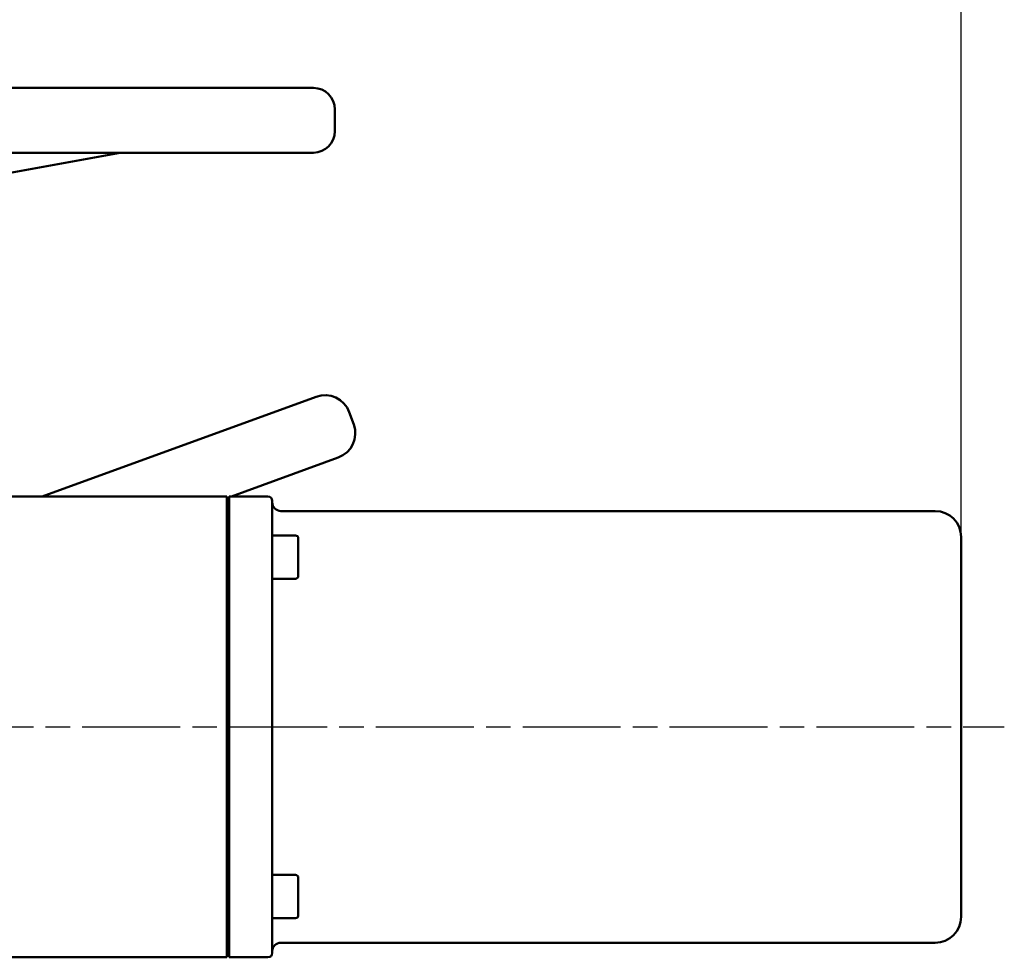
# Model space of a CAD drawing. Header units: millimetres. Extents: x 0 to 1680, y 0 to 1188.
# Tile 12 of 27: x 628 to 856, y 748 to 966. Entities that reach past the tile are written whole.
import ezdxf

# ---------------------------------------------------------------- set-up
doc = ezdxf.new("R2010")
doc.units = ezdxf.units.MM
doc.header["$LTSCALE"] = 4
doc.linetypes.add('CHAIN', pattern=[0.7087, 0.4724, -0.0591, 0.1181, -0.0591])
for name, color, linetype, lineweight in [('Видимый контур (ГОСТ)', 7, 'Continuous', 50), ('Осевая линия (ГОСТ)', 7, 'Continuous', 25), ('Размер (ГОСТ)', 7, 'Continuous', 25)]:
    doc.layers.add(name, color=color, linetype=linetype, lineweight=lineweight)
doc.styles.add('Обычный текст (ГОСТ)', font='GOST Common Italic.ttf')
doc.dimstyles.new('Обычный (ГОСТ)', dxfattribs={"dimscale": 4, "dimtxt": 3.5, "dimasz": 3.5, "dimexe": 1, "dimexo": 0, "dimgap": 0.5, "dimtad": 1, "dimtxsty": 'Обычный текст (ГОСТ)', "dimblk": 'Filled-1', "dimcen": 0.09, "dimdle": 15, "dimclrd": 256, "dimclre": 256, "dimclrt": 256, "dimazin": 2, "dimtfac": 0.714286, "dimtdec": 3, "dimtmove": 0, "dimatfit": 3, "dimfxl": 1, "dimtolj": 1, "dimlwd": 25, "dimlwe": 25, "dimarcsym": 0})

# ---------------------------------------------------------------- blocks, each defined once
blk = doc.blocks.new('Filled-1')
at = {"color": 0}
for p, q in [((0, 0), (-1, 0.143)), ((-1, 0.143), (-1, -0.143)), ((-1, 0), (0, 0)), ((-1, -0.143), (0, 0))]:
    blk.add_line(p, q, dxfattribs=at)
at = {"color": 0, "flags": 128}
blk.add_lwpolyline([(-1, -0.143), (0, 0), (-1, 0.143), (-1, -0.143)], dxfattribs=at)
at = {"color": 0}
blk.add_solid([(-1, -0.143), (0, 0), (-1, 0.143), (-1, -0.143)], dxfattribs=at)
blk = doc.blocks.new('*D9')
at = {"layer": 'Defpoints', "color": 0, "linetype": 'Continuous', "transparency": 16777216}
for p in [(846.1, 1065.73), (846.1, 845.73), (366.1, 818.38)]:
    blk.add_point(p, dxfattribs=at)
at = {"layer": 'Размер (ГОСТ)', "linetype": 'Continuous', "lineweight": 25, "transparency": 16777216}
for p, q in [((366.1, 818.38), (366.1, 1069.73)), ((846.1, 845.73), (846.1, 1069.73)), ((380.1, 1065.73), (832.1, 1065.73))]:
    blk.add_line(p, q, dxfattribs=at)
at = {"layer": 'Размер (ГОСТ)', "linetype": 'Continuous', "lineweight": 25, "transparency": 16777216, "xscale": 14, "yscale": 14, "zscale": 14, "rotation": 180}
blk.add_blockref('Filled-1', (366.1, 1065.73), dxfattribs=at)
at = {"layer": 'Размер (ГОСТ)', "linetype": 'Continuous', "lineweight": 25, "transparency": 16777216, "xscale": 14, "yscale": 14, "zscale": 14}
blk.add_blockref('Filled-1', (846.1, 1065.73), dxfattribs=at)
at = {"layer": 'Размер (ГОСТ)', "linetype": 'Continuous', "lineweight": 25, "transparency": 16777216, "insert": (586.99, 1081.73), "char_height": 14, "attachment_point": 1, "style": 'Обычный текст (ГОСТ)'}
blk.add_mtext('\\A1;480', dxfattribs=at)
blk = doc.blocks.new('*D10')
at = {"layer": 'Defpoints', "color": 0, "linetype": 'Continuous', "transparency": 16777216}
for p in [(846.1, 997.94), (526.1, 959.73), (846.1, 845.73)]:
    blk.add_point(p, dxfattribs=at)
at = {"layer": 'Размер (ГОСТ)', "linetype": 'Continuous', "lineweight": 25, "transparency": 16777216}
for p, q in [((526.1, 959.73), (526.1, 1001.94)), ((846.1, 845.73), (846.1, 1001.94)), ((540.1, 997.94), (832.1, 997.94))]:
    blk.add_line(p, q, dxfattribs=at)
at = {"layer": 'Размер (ГОСТ)', "linetype": 'Continuous', "lineweight": 25, "transparency": 16777216, "xscale": 14, "yscale": 14, "zscale": 14, "rotation": 180}
blk.add_blockref('Filled-1', (526.1, 997.94), dxfattribs=at)
at = {"layer": 'Размер (ГОСТ)', "linetype": 'Continuous', "lineweight": 25, "transparency": 16777216, "xscale": 14, "yscale": 14, "zscale": 14}
blk.add_blockref('Filled-1', (846.1, 997.94), dxfattribs=at)
at = {"layer": 'Размер (ГОСТ)', "linetype": 'Continuous', "lineweight": 25, "transparency": 16777216, "insert": (639.32, 1013.94), "char_height": 14, "attachment_point": 1, "style": 'Обычный текст (ГОСТ)'}
blk.add_mtext('\\A1;320', dxfattribs=at)

msp = doc.modelspace()

# ---------------------------------------------------------------- linework, layer by layer
at = {"layer": 'Видимый контур (ГОСТ)'}
for p, q in [((356.103, 949.735), (696.103, 949.735)), ((701.103, 939.735), (701.103, 944.735)), ((696.103, 934.735), (356.103, 934.735)), ((571.812, 920.218), (651.369, 934.735)), ((633.278, 855.116), (696.744, 878.215)), ((704.435, 874.629), (705.461, 871.81)), ((677.136, 855.116), (701.875, 864.12)), ((599.743, 855.116), (676.103, 855.116)), ((676.103, 848.396), (676.103, 855.116)), ((676.603, 848.396), (676.603, 855.116)), ((676.603, 855.116), (685.603, 855.116)), ((676.103, 854.74), (676.603, 854.922)), ((686.603, 854.116), (686.603, 847.449)), ((688.603, 851.735), (840.103, 851.735)), ((676.103, 848.396), (676.103, 842.168)), ((676.603, 842.168), (676.603, 848.396)), ((686.603, 847.449), (686.603, 841.844)), ((692.003, 846.057), (686.603, 846.057)), ((692.603, 845.457), (692.603, 836.657)), ((846.103, 845.735), (846.103, 757.735)), ((676.103, 761.301), (676.103, 842.168)), ((676.603, 761.301), (676.603, 842.168)), ((686.603, 841.844), (686.603, 761.625)), ((692.003, 836.057), (686.603, 836.057)), ((676.103, 833.716), (676.603, 833.716)), ((676.103, 773.381), (676.603, 773.381)), ((692.003, 767.426), (686.603, 767.426)), ((692.603, 766.826), (692.603, 758.026)), ((686.603, 761.625), (686.603, 756.02)), ((676.103, 761.301), (676.103, 755.074)), ((676.603, 755.074), (676.603, 761.301)), ((692.003, 757.426), (686.603, 757.426)), ((676.103, 748.354), (676.103, 755.074)), ((676.603, 748.354), (676.603, 755.074)), ((686.603, 756.02), (686.603, 749.354)), ((688.603, 751.735), (840.103, 751.735)), ((594.228, 748.354), (676.103, 748.354)), ((676.603, 748.354), (685.603, 748.354))]:
    msp.add_line(p, q, dxfattribs=at)
for centre, radius, start, end in [((696.103, 944.735), 5, 0, 90), ((696.103, 939.735), 5, 270, 0), ((698.796, 872.577), 6, 20, 110), ((699.822, 869.758), 6, 290, 20), ((685.603, 854.116), 1, 0, 90), ((688.603, 853.735), 2, 180, 270), ((840.103, 845.735), 6, 0, 90), ((692.003, 845.457), 0.6, 0, 90), ((692.003, 836.657), 0.6, 270, 0), ((692.003, 766.826), 0.6, 0, 90), ((692.003, 758.026), 0.6, 270, 0), ((840.103, 757.735), 6, 270, 0), ((688.603, 749.735), 2, 90, 180), ((685.603, 749.354), 1, 270, 0)]:
    msp.add_arc(centre, radius, start, end, dxfattribs=at)
at = {"layer": 'Осевая линия (ГОСТ)', "linetype": 'CHAIN', "ltscale": 11.993792}
msp.add_line((370.603, 801.735), (856.103, 801.735), dxfattribs=at)

# ---------------------------------------------------------------- dimensions: what is measured, and where the dimension line sits
at = {"layer": 'Размер (ГОСТ)', "linetype": 'Continuous', "lineweight": 25}
dim = msp.add_linear_dim(base=(846.103, 1065.735), p1=(366.103, 818.381), p2=(846.103, 845.735), dimstyle='Обычный (ГОСТ)', override={"dimgap": 0.5, "dimdec": 2, "dimtol": 0, "dimlim": 0, "dimtp": 0, "dimtm": 0, "dimtdec": 3, "dimtofl": 0, "dimatfit": 1}, dxfattribs=at)
dim.commit()
dim.dimension.update_dxf_attribs({"geometry": '*D9', "text_midpoint": (602.207, 1065.735), "dimtype": 160})
dim = msp.add_linear_dim(base=(846.103, 997.941), p1=(526.103, 959.735), p2=(846.103, 845.735), angle=180, dimstyle='Обычный (ГОСТ)', override={"dimgap": 0.5, "dimdec": 2, "dimtol": 0, "dimlim": 0, "dimtp": 0, "dimtm": 0, "dimtdec": 3, "dimtofl": 0, "dimatfit": 1}, dxfattribs=at)
dim.commit()
dim.dimension.update_dxf_attribs({"geometry": '*D10', "text_midpoint": (654.189, 997.941), "dimtype": 160})

doc.saveas('drawing.dxf')
